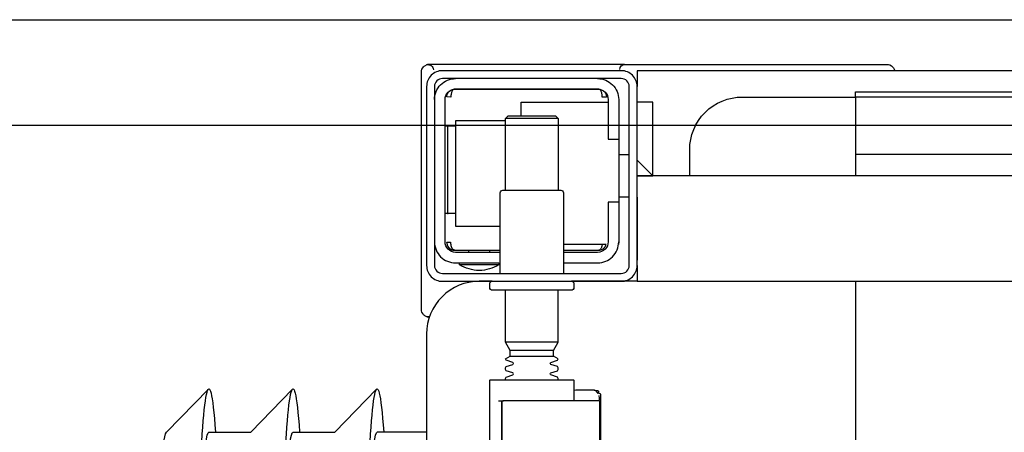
# Model space of a CAD drawing. Header units: millimetres. Extents: x 28600 to 181045, y -399112 to -163690.
# Tile 205 of 256: x 59548 to 59567, y -194566 to -194558. Entities that reach past the tile are written whole.
import ezdxf

# ---------------------------------------------------------------- set-up
doc = ezdxf.new("R2010")
doc.units = ezdxf.units.MM
doc.layers.get('0').update_dxf_attribs({"color": 8})
doc.layers.add('!! 2 ZABUDOWA GK-MDF', color=8, linetype='Continuous')
doc.layers.add('!!_@ wypos sanit nd', color=8, linetype='Continuous', plot=False)

# ---------------------------------------------------------------- blocks, each defined once
blk = doc.blocks.new('A$Cff2eaf8b')
for points in [[(-0.15993, -0.0325), (-0.17249, -0.0325, 0.405519), (-0.172, -0.032), (-0.172, -0.0313, 0.414214), (-0.1725, -0.0308), (-0.1875, -0.0308, 0.414214), (-0.188, -0.0313), (-0.188, -0.032, 0.405519), (-0.18751, -0.0325), (-0.19, -0.0325, -0.414214), (-0.2, -0.0225), (-0.2, 0.0575, -0.266001), (-0.19506, 0.06612)], [(-0.188, 0.06265), (-0.188, -0.01362, 0.414214), (-0.1878, -0.01382), (-0.17545, -0.01382), (-0.1722, -0.01382, 0.414214), (-0.172, -0.01362), (-0.172, -0.00982)], [(-0.1857, -0.00202), (-0.1857, -0.00962), (-0.1857, -0.00202), (-0.18567, -0.00192), (-0.18559, -0.00184), (-0.17696, -0.00182), (-0.16725, -0.00182, -0.414214), (-0.16705, -0.00202), (-0.16705, -0.00962, -0.414214), (-0.16725, -0.00982), (-0.18543, -0.00982), (-0.18553, -0.00978), (-0.1856, -0.00962)], [(-0.185, -0.01382), (-0.185, -0.01406, -0.050055), (-0.18485, -0.01432), (-0.18364, -0.01473, -0.719897), (-0.18364, -0.01511), (-0.18485, -0.01552, -0.050055), (-0.185, -0.01578), (-0.185, -0.01606, -0.050055), (-0.18485, -0.01632), (-0.18364, -0.01673, -0.719897), (-0.18364, -0.01711), (-0.18485, -0.01752, -0.050055), (-0.185, -0.01778), (-0.1841, -0.0183), (-0.1841, -0.01936), (-0.185, -0.02092), (-0.185, -0.0308)], [(-0.175, -0.01382), (-0.175, -0.01406, 0.050055), (-0.17515, -0.01432), (-0.17636, -0.01473, 0.719897), (-0.17636, -0.01511), (-0.17515, -0.01552, 0.050055), (-0.175, -0.01578), (-0.175, -0.01606, 0.050055), (-0.17515, -0.01632), (-0.17636, -0.01673, 0.719897), (-0.17636, -0.01711), (-0.17515, -0.01752, 0.050055), (-0.175, -0.01778), (-0.1759, -0.0183), (-0.1759, -0.01936), (-0.175, -0.02092), (-0.175, -0.0308)], [(-0.20011, -0.02584, 0.091301), (-0.20056, -0.02614, 0.198909), (-0.20099, -0.02721)], [(-0.19945, -0.02578, 0.170835), (-0.20011, -0.02584)], [(-0.18625, -0.03562, 0.119096), (-0.19, -0.03454, 0.119096), (-0.19375, -0.03562)], [(-0.186, -0.034), (-0.186, -0.0493, 0.414214), (-0.1855, -0.0498), (-0.1745, -0.0498, 0.414214), (-0.174, -0.0493), (-0.174, -0.034)], [(-0.1985, -0.04, -0.414214), (-0.1945, -0.036), (-0.18625, -0.036), (-0.18625, -0.03562), (-0.19375, -0.03562), (-0.19375, -0.036)], [(-0.174, -0.036), (-0.1675, -0.036, -0.414214), (-0.1635, -0.04), (-0.16353, -0.0395)], [(-0.186, -0.038), (-0.1945, -0.038, 0.414214), (-0.1965, -0.04), (-0.1965, -0.067, 0.414214), (-0.1945, -0.069), (-0.1675, -0.069, 0.414214), (-0.1655, -0.067), (-0.1655, -0.0595), (-0.1635, -0.0595), (-0.1635, -0.04)], [(-0.1635, -0.0475), (-0.1655, -0.0475), (-0.1655, -0.04, 0.414214), (-0.1675, -0.038), (-0.174, -0.038)], [(-0.1945, -0.06193), (-0.19515, -0.06194), (-0.19542, -0.06194), (-0.1956, -0.06194), (-0.19567, -0.06194, 0.116465), (-0.19589, -0.062), (-0.19601, -0.06205), (-0.19601, -0.04535), (-0.19589, -0.0454, 0.116465), (-0.19567, -0.04546), (-0.19542, -0.04546), (-0.19515, -0.04546), (-0.1945, -0.04547)], [(-0.15, -0.0525), (-0.15, -0.0575, 0.414214), (-0.14, -0.0675), (-0.11847, -0.0675), (-0.11847, -0.0525)], [(-0.1675, -0.071, 0.414214), (-0.1635, -0.067), (-0.1635, -0.0595)], [(-0.1985, -0.067, 0.414214), (-0.1945, -0.071)], [(-0.20099, -0.0722, 0.198909), (-0.20056, -0.07326, 0.091301), (-0.20011, -0.07356)], [(-0.16237, -0.07369), (-0.1625, -0.07369), (-0.16269, -0.07369), (-0.16294, -0.07369), (-0.16323, -0.07369), (-0.16357, -0.07369), (-0.16393, -0.07369), (-0.16428, -0.07369), (-0.19771, -0.07369), (-0.19841, -0.07369), (-0.19903, -0.07369), (-0.19948, -0.07369), (-0.19961, -0.07369), (-0.19973, -0.07367), (-0.19984, -0.07365), (-0.20003, -0.07359, 0.517033), (-0.1987, -0.07266)], [(-0.1633, -0.0727, 0.412536), (-0.1623, -0.0737), (-0.11251, -0.0737), (-0.11222, -0.07367), (-0.11194, -0.07358), (-0.11168, -0.07345), (-0.11145, -0.07326), (-0.11126, -0.07304), (-0.11112, -0.07278), (-0.11104, -0.0725)]]:
    blk.add_lwpolyline(points, format="xyb")
for points in [[(-0.11847, -0.0325), (-0.11847, 0.0575), (0.11153, 0.0575), (0.11153, -0.0325)], [(-0.16688, -0.0007), (-0.16688, -0.01094), (-0.16692, -0.01107), (-0.16701, -0.01115), (-0.16725, -0.0112), (-0.16725, -0.01147), (-0.16728, -0.01157), (-0.16735, -0.01164), (-0.16746, -0.01168), (-0.16762, -0.01169), (-0.16775, -0.0117), (-0.16789, -0.01172), (-0.16797, -0.01179), (-0.16807, -0.01182), (-0.1682, -0.01182), (-0.17167, -0.01182), (-0.172, -0.01177)], [(-0.24945, -0.00383), (-0.24147, -0.01202)], [(-0.24136, -0.00387), (-0.23342, -0.00387), (-0.22548, -0.01202)], [(-0.22538, -0.00387), (-0.21743, -0.00387), (-0.2095, -0.01202)], [(-0.2, -0.00387), (-0.20939, -0.00387)], [(-0.18633, -0.00982), (-0.18551, -0.00982), (-0.18567, -0.00972), (-0.1857, -0.00962)], [(-0.16738, -0.01122), (-0.16772, -0.01167), (-0.16829, -0.01182)], [(-0.16713, -0.01002), (-0.16714, -0.01028), (-0.16723, -0.01081)], [(-0.1841, -0.0183), (-0.1759, -0.0183)], [(-0.1759, -0.01936), (-0.1841, -0.01936)], [(-0.175, -0.02092), (-0.185, -0.02092)], [(-0.20001, -0.0258), (-0.19988, -0.02576), (-0.19976, -0.02573), (-0.19963, -0.02571), (-0.19948, -0.02571)], [(-0.20099, -0.02721), (-0.20099, -0.0722)], [(-0.16, -0.0355), (-0.16, -0.0325), (0.16, -0.0325), (0.16, -0.0355)], [(-0.16, -0.0485), (-0.16, -0.0365)], [(-0.19478, -0.0384), (-0.186, -0.0384)], [(-0.192, -0.038), (-0.192, -0.0384)], [(-0.188, -0.038), (-0.188, -0.0384)], [(-0.16664, -0.0395), (-0.16666, -0.03934), (-0.16669, -0.03923), (-0.16672, -0.03912), (-0.16675, -0.03902), (-0.16679, -0.03892), (-0.16684, -0.03881), (-0.16689, -0.03872), (-0.16695, -0.03863), (-0.16702, -0.03855), (-0.1671, -0.03848), (-0.16718, -0.03843), (-0.16729, -0.0384), (-0.16718, -0.03841), (-0.16708, -0.03842), (-0.16696, -0.03845), (-0.16686, -0.03848), (-0.16677, -0.03851), (-0.16666, -0.03856), (-0.16657, -0.03861), (-0.16646, -0.03868), (-0.16636, -0.03876), (-0.16627, -0.03884), (-0.16618, -0.03894), (-0.1661, -0.03904), (-0.16603, -0.03915), (-0.16598, -0.03926), (-0.16593, -0.03938), (-0.16589, -0.0395), (-0.174, -0.0395)], [(-0.174, -0.0384), (-0.16722, -0.0384)], [(-0.185, -0.063), (-0.1945, -0.063), (-0.1945, -0.043), (-0.186, -0.043)], [(-0.19591, -0.04539), (-0.19602, -0.04539), (-0.19616, -0.04539), (-0.19632, -0.04539), (-0.1965, -0.04539)], [(-0.1615, -0.0485), (-0.1635, -0.0485)], [(-0.185, -0.0498), (-0.185, -0.06342), (-0.1845, -0.06392), (-0.1755, -0.06392), (-0.175, -0.06342), (-0.175, -0.0498)], [(0.16, -0.0555), (0.157, -0.0525), (0.16, -0.0525), (-0.16, -0.0525), (-0.157, -0.0525), (-0.16, -0.0555)], [(-0.157, -0.0525), (-0.157, -0.0665), (-0.16, -0.0665)], [(0.10602, -0.0525), (0.10602, -0.05658), (-0.11847, -0.05658)], [(-0.1615, -0.0565), (-0.1635, -0.0565)], [(-0.1965, -0.06201), (-0.19632, -0.06201), (-0.19616, -0.06201), (-0.19602, -0.06201), (-0.19591, -0.06201)], [(-0.175, -0.06342), (-0.185, -0.06342)], [(-0.182, -0.06392), (-0.182, -0.0665), (-0.1655, -0.0665)], [(-0.16636, -0.06865), (-0.16625, -0.06854), (-0.16619, -0.06847), (-0.16612, -0.06839), (-0.16606, -0.0683), (-0.16601, -0.0682), (-0.16596, -0.06811), (-0.16592, -0.06801), (-0.16589, -0.0679), (-0.16586, -0.0678), (-0.16584, -0.06769), (-0.16583, -0.06759), (-0.16583, -0.06749), (-0.16593, -0.0675), (-0.16607, -0.0675), (-0.1663, -0.0675), (-0.16641, -0.0675), (-0.16651, -0.0675), (-0.16661, -0.0675), (-0.16661, -0.0676), (-0.16662, -0.0677), (-0.16663, -0.0678), (-0.16664, -0.0679), (-0.16665, -0.068), (-0.16667, -0.06811), (-0.1667, -0.06821), (-0.16673, -0.06831), (-0.16676, -0.06841), (-0.1668, -0.06852), (-0.16685, -0.06862), (-0.1669, -0.06871), (-0.16697, -0.0688), (-0.16704, -0.06887), (-0.16712, -0.06893), (-0.16725, -0.069), (-0.19475, -0.069), (-0.19493, -0.0689), (-0.19501, -0.06882), (-0.19508, -0.06874), (-0.19513, -0.06865), (-0.19518, -0.06855), (-0.19522, -0.06846), (-0.19526, -0.06835), (-0.19529, -0.06825), (-0.19532, -0.06813), (-0.19534, -0.06803), (-0.19536, -0.06793), (-0.19537, -0.06783), (-0.19538, -0.06772), (-0.19539, -0.0676), (-0.19539, -0.0675), (-0.19617, -0.06751), (-0.19616, -0.06762), (-0.19615, -0.06772), (-0.19613, -0.06783), (-0.19611, -0.06793), (-0.19607, -0.06803), (-0.19603, -0.06813), (-0.19598, -0.06823), (-0.19593, -0.06832), (-0.19586, -0.06841), (-0.19579, -0.06849), (-0.19572, -0.06857), (-0.19563, -0.06865)], [(-0.03305, -0.0725), (-0.16, -0.0725), (-0.16, -0.0695)]]:
    blk.add_lwpolyline(points)
for points in [[(-0.2, -0.0695), (-0.2, -0.0355, -0.414214), (-0.197, -0.0325), (-0.163, -0.0325, -0.414214), (-0.16, -0.0355), (-0.16, -0.0695, -0.414214), (-0.163, -0.0725), (-0.197, -0.0725, -0.414214)], [(-0.1615, -0.0355), (-0.1615, -0.0695, -0.414214), (-0.163, -0.071), (-0.197, -0.071, -0.414214), (-0.1985, -0.0695), (-0.1985, -0.0355, -0.414214), (-0.197, -0.034), (-0.163, -0.034, -0.414214)]]:
    blk.add_lwpolyline(points, format="xyb", close=True)
for points in [[(-0.19467, -0.0384), (-0.19467, -0.0384), (-0.19467, -0.0384), (-0.19466, -0.0384), (-0.19466, -0.0384), (-0.19466, -0.0384), (-0.19466, -0.0384), (-0.19466, -0.0384), (-0.19466, -0.0384), (-0.19466, -0.0384), (-0.19466, -0.0384), (-0.19466, -0.0384), (-0.19466, -0.0384), (-0.19466, -0.0384), (-0.19466, -0.0384), (-0.19467, -0.0384), (-0.19467, -0.0384), (-0.19467, -0.0384), (-0.19467, -0.0384), (-0.19467, -0.0384), (-0.19468, -0.0384), (-0.19468, -0.0384), (-0.19468, -0.0384), (-0.19469, -0.0384), (-0.1947, -0.0384), (-0.19471, -0.0384), (-0.19471, -0.0384), (-0.19471, -0.0384), (-0.19471, -0.0384), (-0.19472, -0.0384), (-0.19472, -0.0384), (-0.19472, -0.0384), (-0.19472, -0.03841), (-0.19473, -0.03841), (-0.19473, -0.03841), (-0.19473, -0.03841), (-0.19473, -0.03841), (-0.19473, -0.03841), (-0.19474, -0.03841), (-0.19474, -0.03841), (-0.19474, -0.03841), (-0.19474, -0.03841), (-0.19474, -0.03841), (-0.19474, -0.03841), (-0.19475, -0.03841), (-0.19475, -0.03841), (-0.19475, -0.03841), (-0.19475, -0.03841), (-0.19476, -0.03841), (-0.19476, -0.03841), (-0.19476, -0.03841), (-0.19476, -0.03841), (-0.19477, -0.03842), (-0.19477, -0.03842), (-0.19477, -0.03842), (-0.19478, -0.03842), (-0.19479, -0.03842), (-0.19479, -0.03842), (-0.1948, -0.03843), (-0.19481, -0.03843), (-0.19481, -0.03843), (-0.19482, -0.03844), (-0.19483, -0.03844), (-0.19484, -0.03844), (-0.19484, -0.03845), (-0.19485, -0.03845), (-0.19486, -0.03845), (-0.19486, -0.03846), (-0.19487, -0.03846), (-0.19488, -0.03847), (-0.19489, -0.03847), (-0.19489, -0.03848), (-0.1949, -0.03848), (-0.19491, -0.03849), (-0.19491, -0.03849), (-0.19492, -0.0385), (-0.19493, -0.0385), (-0.19493, -0.03851), (-0.19494, -0.03851), (-0.19495, -0.03852), (-0.19495, -0.03852), (-0.19496, -0.03853), (-0.19497, -0.03854), (-0.19497, -0.03854), (-0.19498, -0.03855), (-0.19499, -0.03856), (-0.19499, -0.03856), (-0.195, -0.03857), (-0.19501, -0.03858), (-0.19501, -0.03859), (-0.19502, -0.03859), (-0.19503, -0.0386), (-0.19503, -0.03861), (-0.19504, -0.03862), (-0.19505, -0.03862), (-0.19505, -0.03863), (-0.19506, -0.03864), (-0.19507, -0.03865), (-0.19507, -0.03866), (-0.19508, -0.03867), (-0.19508, -0.03868), (-0.19509, -0.03869), (-0.1951, -0.03869), (-0.1951, -0.0387), (-0.19511, -0.03871), (-0.19511, -0.03872), (-0.19512, -0.03873), (-0.19512, -0.03874), (-0.19513, -0.03875), (-0.19514, -0.03876), (-0.19514, -0.03877), (-0.19515, -0.03878), (-0.19515, -0.03879), (-0.19516, -0.0388), (-0.19516, -0.03881), (-0.19517, -0.03882), (-0.19517, -0.03884), (-0.19518, -0.03885), (-0.19518, -0.03886), (-0.19519, -0.03887), (-0.1952, -0.03888), (-0.1952, -0.03889), (-0.19521, -0.0389), (-0.19521, -0.03891), (-0.19521, -0.03893), (-0.19522, -0.03894), (-0.19522, -0.03895), (-0.19523, -0.03896), (-0.19523, -0.03897), (-0.19524, -0.03899), (-0.19524, -0.039), (-0.19525, -0.03901), (-0.19525, -0.03902), (-0.19526, -0.03905), (-0.19527, -0.03907), (-0.19528, -0.0391), (-0.19528, -0.03912), (-0.19529, -0.03915), (-0.1953, -0.03918), (-0.19531, -0.0392), (-0.19531, -0.03923), (-0.19532, -0.03926), (-0.19532, -0.03928), (-0.19533, -0.03931), (-0.19533, -0.03933), (-0.19534, -0.03936), (-0.19534, -0.03939), (-0.19535, -0.03941), (-0.19535, -0.03944), (-0.19536, -0.03947), (-0.19536, -0.03949), (-0.19536, -0.03952), (-0.19537, -0.03955), (-0.19537, -0.03957), (-0.19537, -0.0396), (-0.19537, -0.03961), (-0.19537, -0.03962), (-0.19538, -0.03963), (-0.19538, -0.03963), (-0.19538, -0.03964), (-0.19538, -0.03965), (-0.19538, -0.03965), (-0.19538, -0.03966), (-0.19538, -0.03966), (-0.19538, -0.03967), (-0.19538, -0.03967), (-0.19538, -0.03968), (-0.19538, -0.03969), (-0.19538, -0.03969), (-0.19538, -0.0397), (-0.19538, -0.0397), (-0.19538, -0.0397), (-0.19538, -0.03971), (-0.19538, -0.03971), (-0.19538, -0.03972), (-0.19538, -0.03972), (-0.19538, -0.03972), (-0.19538, -0.03973), (-0.19538, -0.03973), (-0.19538, -0.03973), (-0.19538, -0.03974), (-0.19538, -0.03974), (-0.19538, -0.03974), (-0.19538, -0.03974), (-0.19538, -0.03975), (-0.19538, -0.03975), (-0.19538, -0.03975), (-0.19538, -0.03976), (-0.19538, -0.03976), (-0.19538, -0.03977), (-0.19538, -0.03977), (-0.19539, -0.03978), (-0.19539, -0.03978), (-0.19539, -0.03979), (-0.19539, -0.03979), (-0.19539, -0.03979), (-0.19539, -0.0398), (-0.19539, -0.0398), (-0.19539, -0.03981), (-0.19539, -0.03981), (-0.19539, -0.03982), (-0.19538, -0.03982), (-0.19538, -0.03983), (-0.19538, -0.03983), (-0.19538, -0.03984), (-0.19538, -0.03984), (-0.19538, -0.03984), (-0.19538, -0.03985), (-0.19538, -0.03986), (-0.19538, -0.03986), (-0.19538, -0.03987), (-0.19538, -0.03987), (-0.19538, -0.03987), (-0.19538, -0.03988), (-0.19538, -0.03988), (-0.19538, -0.03989), (-0.19538, -0.03989), (-0.19538, -0.03989), (-0.19538, -0.03989), (-0.19538, -0.0399), (-0.19538, -0.0399), (-0.19539, -0.0399), (-0.19539, -0.0399), (-0.19539, -0.0399), (-0.19539, -0.0399), (-0.19539, -0.0399), (-0.19539, -0.03991), (-0.1954, -0.03991), (-0.1954, -0.03991), (-0.1954, -0.03991), (-0.1954, -0.03991), (-0.1954, -0.03991), (-0.19541, -0.03991), (-0.19541, -0.03991), (-0.19542, -0.03991), (-0.19542, -0.03991), (-0.19543, -0.0399), (-0.19544, -0.0399), (-0.19545, -0.0399), (-0.19545, -0.0399), (-0.19546, -0.0399), (-0.19546, -0.0399), (-0.19547, -0.0399), (-0.19547, -0.0399), (-0.19548, -0.0399), (-0.19549, -0.0399), (-0.1955, -0.0399), (-0.1955, -0.0399), (-0.19551, -0.0399), (-0.19552, -0.0399), (-0.19553, -0.0399), (-0.19554, -0.0399), (-0.19555, -0.0399), (-0.19556, -0.0399), (-0.19557, -0.0399), (-0.19558, -0.0399), (-0.19559, -0.0399), (-0.19561, -0.0399), (-0.19564, -0.0399), (-0.19566, -0.0399), (-0.19568, -0.0399), (-0.1957, -0.0399), (-0.19574, -0.0399), (-0.19576, -0.0399), (-0.19578, -0.0399), (-0.19595, -0.0399), (-0.19596, -0.0399), (-0.19598, -0.0399), (-0.19599, -0.0399), (-0.19601, -0.0399), (-0.19602, -0.0399), (-0.19603, -0.0399), (-0.19604, -0.0399), (-0.19605, -0.0399), (-0.19606, -0.0399), (-0.19607, -0.0399), (-0.19608, -0.0399), (-0.19609, -0.0399), (-0.1961, -0.0399), (-0.19611, -0.0399), (-0.19612, -0.0399), (-0.19613, -0.03989), (-0.19614, -0.03989), (-0.19614, -0.03989), (-0.19615, -0.03989), (-0.19615, -0.03989), (-0.19615, -0.03989), (-0.19615, -0.03989), (-0.19616, -0.03989), (-0.19616, -0.03989), (-0.19616, -0.03989), (-0.19616, -0.0399), (-0.19616, -0.0399), (-0.19616, -0.0399), (-0.19616, -0.0399), (-0.19616, -0.0399), (-0.19617, -0.0399), (-0.19617, -0.03991), (-0.19617, -0.03991), (-0.19617, -0.03991), (-0.19617, -0.03991), (-0.19617, -0.03991), (-0.19617, -0.03991), (-0.19617, -0.03991), (-0.19617, -0.03991), (-0.19617, -0.03991), (-0.19617, -0.03991), (-0.19617, -0.0399), (-0.19617, -0.0399), (-0.19617, -0.0399), (-0.19617, -0.03989), (-0.19617, -0.03989), (-0.19617, -0.03989), (-0.19617, -0.03988), (-0.19617, -0.03987), (-0.19617, -0.03986), (-0.19617, -0.03985), (-0.19617, -0.03984), (-0.19617, -0.03984), (-0.19617, -0.03984), (-0.19617, -0.03983), (-0.19617, -0.03983), (-0.19617, -0.03982), (-0.19617, -0.03982), (-0.19617, -0.03981), (-0.19616, -0.0398), (-0.19616, -0.03979), (-0.19616, -0.03979), (-0.19616, -0.03978), (-0.19616, -0.03978), (-0.19616, -0.03977), (-0.19616, -0.03977), (-0.19616, -0.03977), (-0.19616, -0.03976), (-0.19616, -0.03976), (-0.19616, -0.03975), (-0.19616, -0.03975), (-0.19616, -0.03974), (-0.19616, -0.03974), (-0.19616, -0.03973), (-0.19616, -0.03973), (-0.19616, -0.03972), (-0.19616, -0.03972), (-0.19616, -0.03972), (-0.19616, -0.03972), (-0.19616, -0.03971), (-0.19616, -0.03971), (-0.19616, -0.0397), (-0.19615, -0.0397), (-0.19615, -0.0397), (-0.19615, -0.03969), (-0.19615, -0.03969), (-0.19615, -0.03968), (-0.19615, -0.03967), (-0.19615, -0.03967), (-0.19615, -0.03966), (-0.19615, -0.03966), (-0.19615, -0.03965), (-0.19615, -0.03964), (-0.19614, -0.03964), (-0.19614, -0.03963), (-0.19614, -0.03962), (-0.19614, -0.03962), (-0.19614, -0.03961), (-0.19614, -0.0396), (-0.19614, -0.03959), (-0.19613, -0.03958), (-0.19613, -0.03958), (-0.19613, -0.03957), (-0.19613, -0.03955), (-0.19612, -0.03954), (-0.19612, -0.03952), (-0.19611, -0.0395), (-0.19611, -0.03949), (-0.1961, -0.03947), (-0.1961, -0.03945), (-0.19609, -0.03944), (-0.19609, -0.03942), (-0.19608, -0.03941), (-0.19608, -0.03939), (-0.19607, -0.03937), (-0.19607, -0.03936), (-0.19606, -0.03934), (-0.19605, -0.03933), (-0.19605, -0.03931), (-0.19604, -0.0393), (-0.19603, -0.03928), (-0.19603, -0.03927), (-0.19602, -0.03925), (-0.19601, -0.03923), (-0.196, -0.03922), (-0.196, -0.0392), (-0.19599, -0.03919), (-0.19598, -0.03918), (-0.19597, -0.03916), (-0.19596, -0.03915), (-0.19596, -0.03913), (-0.19595, -0.03912), (-0.19594, -0.0391), (-0.19593, -0.03909), (-0.19592, -0.03907), (-0.19591, -0.03906), (-0.1959, -0.03905), (-0.19589, -0.03903), (-0.19588, -0.03902), (-0.19587, -0.03901), (-0.19586, -0.03899), (-0.19585, -0.03898), (-0.19584, -0.03897), (-0.19583, -0.03895), (-0.19582, -0.03894), (-0.19581, -0.03893), (-0.1958, -0.03891), (-0.19579, -0.0389), (-0.19577, -0.03889), (-0.19576, -0.03888), (-0.19575, -0.03886), (-0.19574, -0.03885), (-0.19573, -0.03884), (-0.19572, -0.03883), (-0.1957, -0.03882), (-0.19569, -0.0388), (-0.19568, -0.03879), (-0.19567, -0.03878), (-0.19565, -0.03877), (-0.19564, -0.03876), (-0.19563, -0.03875), (-0.19562, -0.03874), (-0.1956, -0.03873), (-0.19559, -0.03872), (-0.19558, -0.03871), (-0.19556, -0.0387), (-0.19555, -0.03869), (-0.19554, -0.03868), (-0.19552, -0.03867), (-0.19551, -0.03866), (-0.19549, -0.03865), (-0.19548, -0.03864), (-0.19547, -0.03863), (-0.19545, -0.03862), (-0.19544, -0.03861), (-0.19542, -0.0386), (-0.19541, -0.0386), (-0.19539, -0.03859), (-0.19538, -0.03858), (-0.19536, -0.03857), (-0.19535, -0.03856), (-0.19533, -0.03856), (-0.19532, -0.03855), (-0.1953, -0.03854), (-0.19529, -0.03853), (-0.19527, -0.03853), (-0.19526, -0.03852), (-0.19524, -0.03851), (-0.19522, -0.03851), (-0.19521, -0.0385), (-0.19519, -0.0385), (-0.19518, -0.03849), (-0.19516, -0.03848), (-0.19515, -0.03848), (-0.19513, -0.03847), (-0.19511, -0.03847), (-0.1951, -0.03846), (-0.19508, -0.03846), (-0.19506, -0.03845), (-0.19505, -0.03845), (-0.19503, -0.03845), (-0.19502, -0.03844), (-0.195, -0.03844), (-0.19498, -0.03843), (-0.19497, -0.03843), (-0.19495, -0.03843), (-0.19493, -0.03842), (-0.19492, -0.03842), (-0.19491, -0.03842), (-0.1949, -0.03842), (-0.19489, -0.03842), (-0.19488, -0.03842), (-0.19487, -0.03841), (-0.19486, -0.03841), (-0.19485, -0.03841), (-0.19484, -0.03841), (-0.19483, -0.03841), (-0.19481, -0.03841), (-0.1948, -0.03841), (-0.19479, -0.03841), (-0.19479, -0.03841), (-0.19478, -0.03841), (-0.19478, -0.0384), (-0.19477, -0.0384), (-0.19477, -0.0384), (-0.19476, -0.0384), (-0.19475, -0.0384), (-0.19474, -0.0384), (-0.19474, -0.0384), (-0.19473, -0.0384), (-0.19473, -0.0384), (-0.19471, -0.0384), (-0.19471, -0.0384), (-0.1947, -0.0384), (-0.1947, -0.0384), (-0.19469, -0.0384), (-0.19469, -0.0384), (-0.19469, -0.0384), (-0.19469, -0.0384), (-0.19468, -0.0384), (-0.19468, -0.0384), (-0.19468, -0.0384), (-0.19468, -0.0384), (-0.19467, -0.0384), (-0.19467, -0.0384), (-0.19467, -0.0384)], [(-0.11847, -0.0685), (0.11153, -0.0685), (0.11153, -0.0675), (-0.11847, -0.0675)]]:
    blk.add_lwpolyline(points, close=True)
for centre, major_axis, ratio, start_param, end_param in [((-0.24136, 0.04363), (0, 0.0557), 0.04256, 0.705617, 3.691026), ((-0.22538, 0.04363), (0, 0.0557), 0.04256, 0.705617, 3.691026), ((-0.20939, 0.04363), (0, 0.0557), 0.04256, 0.705617, 3.691026), ((-0.24936, 0.04363), (0, 0.0475), 0.04256, 0.705617, 3.097928), ((-0.24136, 0.04363), (0, 0.0475), 0.04256, 0.705617, 3.141593), ((-0.22538, 0.04363), (0, 0.0475), 0.04256, 0.705617, 3.141593), ((-0.20939, 0.04363), (0, 0.0475), 0.04256, 0.705617, 3.141593), ((-0.16723, -0.011), (0.000013, -0.0002), 0.223, 6.276731, 6.276777), ((-0.16763, -0.01149), (0.000004, -0.0002), 0.133184, 6.278107, 6.278112)]:
    blk.add_ellipse(centre, major_axis=major_axis, ratio=ratio, start_param=start_param, end_param=end_param)

msp = doc.modelspace()

# ---------------------------------------------------------------- linework, layer by layer
at = {"layer": '!! 2 ZABUDOWA GK-MDF'}
for points in [[(59522.56735, -194558.12813), (59629.56735, -194558.12813)], [(59522.56735, -194560.12813), (59629.56735, -194560.12813)]]:
    msp.add_lwpolyline(points, dxfattribs=at)

# ---------------------------------------------------------------- block references
at = {"layer": '!!_@ wypos sanit nd', "xscale": -100, "yscale": 100, "zscale": 100, "rotation": 180}
msp.add_blockref('A$Cff2eaf8b', (59576.06735, -194566.34613), dxfattribs=at)

doc.saveas('drawing.dxf')
